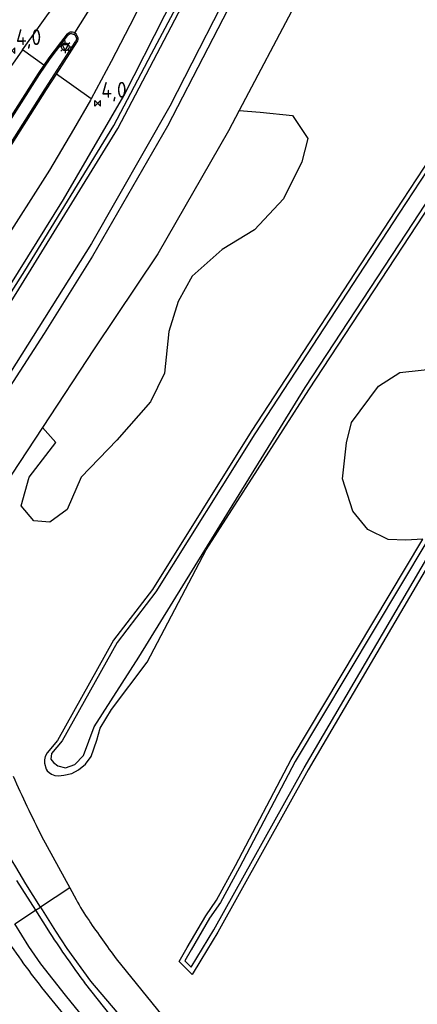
# Model space of a CAD drawing. Extents: x 165936 to 168762, y 445225 to 450407.
# Tile 36 of 69: x 167463 to 167526, y 447201 to 447357. Entities that reach past the tile are written whole.
import ezdxf

# ---------------------------------------------------------------- set-up
doc = ezdxf.new("R2010")
doc.units = 0
doc.header["$LTSCALE"] = 4
doc.layers.get('0').update_dxf_attribs({"linetype": 'CONTINUOUS'})
for name, color, linetype in [('G_BTD', 3, 'CONTINUOUS'), ('G_OWG', 6, 'CONTINUOUS'), ('G_OWT', 6, 'CONTINUOUS'), ('G_WGD', 7, 'CONTINUOUS'), ('G_WGI', 1, 'CONTINUOUS'), ('G_WTD', 5, 'CONTINUOUS'), ('PPALHM', 10, 'CONTINUOUS')]:
    doc.layers.add(name, color=color, linetype=linetype)
doc.layers.add('PBRD', color=7, linetype='CONTINUOUS', true_color=0xbd2877)
doc.layers.add('PPAL', color=7, linetype='CONTINUOUS', true_color=0xbd2877)
doc.styles.add('ISO', font='ISO')

# ---------------------------------------------------------------- blocks, each defined once
blk = doc.blocks.new('kilometerpaal')
at = {"color": 0}
for p, q in [((-0.44, 0.44), (0.44, -0.44)), ((-0.44, -0.44), (-0.44, 0.44)), ((0.44, 0.44), (-0.44, -0.44)), ((0.44, -0.44), (0.44, 0.44))]:
    blk.add_line(p, q, dxfattribs=at)
at = {"color": 0, "style": 'ISO'}
blk.add_attdef('KILOMETERPAAL', (0.59, 0.87), '', height=2.5, dxfattribs=at)
blk = doc.blocks.new('lichtmast')
at = {"color": 0}
for p, q in [((-0.6, 0), (-1, 0)), ((-0.71, 0.71), (-0.42, 0.42)), ((0, 0.6), (0, 1)), ((0.42, 0.42), (0.71, 0.71)), ((0.6, 0), (1, 0)), ((-0.42, -0.42), (-0.71, -0.71)), ((0, -0.6), (0, -1)), ((0.42, -0.42), (0.71, -0.71))]:
    blk.add_line(p, q, dxfattribs=at)
blk.add_circle((0, 0), 0.6, dxfattribs=at)
blk = doc.blocks.new('verkeersbord')
at = {"color": 0}
for p, q in [((0.5, 0.32), (-0.5, 0.32)), ((-0.5, 0.32), (0, -0.6)), ((0, -0.6), (0.5, 0.32))]:
    blk.add_line(p, q, dxfattribs=at)

msp = doc.modelspace()

# ---------------------------------------------------------------- linework, layer by layer
at = {"layer": 'G_BTD', "linetype": 'Continuous', "transparency": 33554687}
for points in [[(167497.762, 447342.206), (167501.082, 447341.949), (167506.188, 447341.401), (167508.558, 447337.755), (167507.646, 447334.108), (167504.729, 447328.273), (167500.171, 447323.35), (167495.065, 447320.25), (167490.324, 447316.056), (167488.136, 447312.045), (167486.678, 447307.304), (167485.948, 447300.74), (167483.76, 447296.182), (167478.472, 447290.164), (167472.82, 447284.33), (167470.632, 447279.224), (167467.897, 447277.218), (167465.344, 447277.401), (167463.338, 447279.771), (167464.615, 447284.33), (167468.808, 447289.8), (167466.714, 447292.166)], [(167526.743, 447274.533), (167524.057, 447274.392), (167521.231, 447274.483), (167518.04, 447276.033), (167515.669, 447278.951), (167514.028, 447284.056), (167514.667, 447289.708), (167515.487, 447292.945), (167519.726, 447298.689), (167523.1, 447300.831), (167529.345, 447301.515), (167535.043, 447300.831), (167540.26, 447298.77)]]:
    msp.add_lwpolyline(points, dxfattribs=at)
at = {"layer": 'G_OWG', "linetype": 'Continuous', "transparency": 33554687}
for points in [[(167766.942, 447789.245), (167737.551, 447741.299), (167717.067, 447709.15), (167701.188, 447684.113), (167686.859, 447661.627), (167670.796, 447636.43), (167654.381, 447611.739), (167639.848, 447588.39), (167625.63, 447565.438), (167609.514, 447539.837), (167593.795, 447515.039), (167579.193, 447491.741), (167561.695, 447463.607), (167549.361, 447444.365), (167536.924, 447424.788), (167524.635, 447405.645), (167511.282, 447384.822), (167499.183, 447364.411), (167486.431, 447339.711), (167474.623, 447319.184), (167466.99, 447306.978), (167454.343, 447287.526)], [(167498.354, 447365.471), (167486.828, 447342.865), (167474.441, 447321.204), (167460.761, 447299.485), (167450.217, 447281.695), (167448.699, 447274.547), (167448.384, 447267.013), (167448.317, 447260.045), (167448.94, 447256.039)], [(167508.336, 447361.851), (167506.514, 447358.827), (167497.762, 447342.206)], [(167497.762, 447342.206), (167496.075, 447339.002), (167484.941, 447319.543), (167474.866, 447304.562), (167466.714, 447292.166)], [(167466.714, 447292.166), (167458.217, 447279.247)], [(167466.576, 447227.627), (167471.016, 447219.49)], [(167462.646, 447220.653), (167465.625, 447215.946)], [(167466.398, 447216.454), (167464.123, 447220.114)], [(167471.016, 447219.49), (167466.398, 447216.454)], [(167471.016, 447219.49), (167472.013, 447217.663)], [(167462.369, 447213.806), (167465.625, 447215.946)], [(167465.625, 447215.946), (167466.398, 447216.454)], [(167465.625, 447215.946), (167467.942, 447212.285)], [(167466.398, 447216.454), (167468.763, 447212.648), (167470.569, 447209.918), (167474.307, 447204.747), (167484.731, 447192.479), (167488.033, 447188.456), (167491.728, 447184.628), (167495.754, 447181.038), (167510.455, 447168.607), (167523.206, 447157.42), (167522.538, 447156.821), (167509.775, 447167.677), (167494.856, 447179.961), (167490.934, 447183.495), (167487.043, 447187.552), (167483.754, 447191.379), (167473.334, 447204.546)], [(167480.824, 447189.667), (167470.368, 447202.532), (167466.483, 447207.492), (167464.592, 447210.235), (167462.369, 447213.806)], [(167478.372, 447208.276), (167491.179, 447192.425), (167498.461, 447185.446), (167522.761, 447166.3), (167525.83, 447162.708), (167526.868, 447159.039), (167525.536, 447155.43), (167522.801, 447152.041)]]:
    msp.add_lwpolyline(points, dxfattribs=at)
for points in [[(167462.076, 447237.119, 0.0101337), (167466.576, 447227.627)], [(167464.123, 447220.114, -0.0216948), (167455.958, 447234.84)], [(167472.013, 447217.663, 0.0227867), (167474.063, 447214.32)], [(167474.063, 447214.32, 0.0120746), (167478.372, 447208.276)], [(167467.942, 447212.285, 0.0157642), (167473.334, 447204.546)]]:
    msp.add_lwpolyline(points, format="xyb", dxfattribs=at)
at = {"layer": 'G_OWT', "linetype": 'Continuous', "transparency": 33554687}
for points in [[(167445.449, 447288.224), (167446.108, 447289.657), (167449.459, 447295.637), (167455.793, 447305.324), (167470.035, 447328.158), (167479.554, 447344.484), (167492.514, 447370.051), (167500.544, 447384.483), (167514.497, 447407.166), (167529.02, 447429.666), (167543.42, 447452.424), (167557.483, 447474.579), (167571.804, 447497.165), (167586.002, 447519.562), (167602.069, 447544.659), (167617.94, 447569.686), (167632.953, 447593.293), (167647.476, 447616.179), (167663.263, 447641.084), (167679.988, 447667.596), (167693.963, 447689.406), (167710.996, 447716.332), (167730.386, 447747.059), (167756.299, 447787.892)], [(167602.025, 447384.993), (167596.916, 447376.768), (167591.852, 447368.982), (167578.437, 447348.595), (167569.229, 447334.973), (167567.958, 447333.174), (167554.833, 447314.079), (167551.963, 447311.647), (167542.251, 447297.338), (167528.894, 447272.627), (167508.615, 447238.097), (167494.369, 447212.482), (167491.692, 447208.067), (167490.33, 447205.82), (167488.272, 447207.847), (167489.565, 447210.074), (167492.472, 447215.079), (167494.184, 447217.559), (167497.177, 447223.003), (167505.954, 447239.747), (167526.743, 447274.533)], [(167532.34, 447341.505), (167522.426, 447326.334), (167499.667, 447291.506), (167484.063, 447266.579), (167477.943, 447258.561), (167469.095, 447242.745), (167467.482, 447240.786), (167467.13, 447240.207), (167467.02, 447239.7), (167467.034, 447239.173), (167467.306, 447238.233), (167467.472, 447237.94), (167467.793, 447237.665), (167468.158, 447237.405), (167468.661, 447237.203), (167469.225, 447237.144), (167470.079, 447237.244), (167471.361, 447237.534), (167472.426, 447238.12), (167473.522, 447239.027), (167474.403, 447240.223), (167475.285, 447242.804), (167475.821, 447244.701), (167477.63, 447247.643), (167483.213, 447255.092), (167492.556, 447272.821), (167508.745, 447298.108), (167525.81, 447324.156), (167537.92, 447342.64)]]:
    msp.add_lwpolyline(points, dxfattribs=at)
at = {"layer": 'G_WGD', "linetype": 'Continuous', "transparency": 33554687}
for points in [[(167463.592, 447351.76), (167468.872, 447359.17), (167479.044, 447374.26), (167487.032, 447386.404), (167501.397, 447409.012), (167515.821, 447431.901), (167517.546, 447434.612)], [(167521.092, 447432.356), (167520.235, 447430.998), (167497.391, 447395.232), (167471.776, 447354.452)], [(167524.505, 447430.184), (167512.336, 447411.034), (167498.026, 447388.395), (167495.033, 447383.481), (167492.521, 447378.99), (167490.067, 447374.484), (167487.789, 447370.139), (167480.491, 447355.59), (167477.573, 447349.906), (167474.425, 447344.042)], [(167470.606, 447354.297), (167469.553, 447352.937), (167467.745, 447350.51), (167466.951, 447349.367)], [(167468.946, 447347.945), (167472.21, 447353.017)], [(167463.592, 447351.76), (167461.986, 447349.505), (167446.362, 447329.153), (167441.764, 447322.692), (167437.354, 447316.238), (167422.356, 447292.838), (167416.047, 447282.904)], [(167466.951, 447349.367), (167463.592, 447351.76)], [(167466.951, 447349.367), (167466.02, 447348.028), (167458.46, 447336.186), (167447.811, 447319.427), (167447.122, 447318.346)], [(167456.046, 447327.678), (167460.654, 447334.907), (167467.366, 447345.49), (167468.946, 447347.945)], [(167474.425, 447344.042), (167468.946, 447347.945)], [(167474.425, 447344.042), (167474.308, 447343.824), (167471.638, 447339.169), (167467.82, 447332.772), (167459.943, 447320.456), (167445.328, 447297.389), (167431.334, 447275.254), (167430.432, 447273.891)], [(167482.015, 447184.78), (167474.586, 447194.038), (167466.643, 447203.73)]]:
    msp.add_lwpolyline(points, dxfattribs=at)
for points in [[(167470.606, 447354.297, -0.094462), (167470.948, 447354.52)], [(167471.28, 447354.575, 0.1113829), (167470.948, 447354.52)], [(167471.645, 447354.506, 0.0623404), (167471.28, 447354.575)], [(167471.645, 447354.506, -0.0472188), (167471.776, 447354.452)], [(167471.776, 447354.452, -0.0409553), (167471.897, 447354.377)], [(167472.105, 447354.158, 0.0913346), (167471.897, 447354.377)], [(167472.291, 447353.776, 0.0631509), (167472.105, 447354.158)], [(167472.33, 447353.428, 0.1062752), (167472.291, 447353.776)], [(167472.21, 447353.017, 0.0879115), (167472.33, 447353.428)], [(167466.643, 447203.73, -0.0196341), (167460.355, 447212.51)]]:
    msp.add_lwpolyline(points, format="xyb", dxfattribs=at)
at = {"layer": 'G_WGI', "linetype": 'Continuous', "transparency": 33554687}
for points in [[(167416.117, 447269.053), (167426.352, 447285.229), (167437.138, 447302.199), (167448.022, 447319.293), (167458.671, 447336.052), (167466.228, 447347.889), (167467.948, 447350.364), (167469.752, 447352.786), (167470.792, 447354.128)], [(167417.645, 447267.745), (167428.827, 447285.354), (167441.123, 447304.695), (167452.245, 447322.181), (167460.443, 447335.041), (167467.155, 447345.625), (167471.992, 447353.14)]]:
    msp.add_lwpolyline(points, dxfattribs=at)
for points in [[(167470.792, 447354.128, -0.0900199), (167471.044, 447354.289)], [(167471.264, 447354.325, 0.1179976), (167471.044, 447354.289)], [(167471.264, 447354.325, -0.0627608), (167471.568, 447354.268)], [(167471.568, 447354.268, -0.0770892), (167471.749, 447354.176)], [(167471.749, 447354.176, -0.0860328), (167471.896, 447354.021)], [(167471.896, 447354.021, -0.061719), (167472.054, 447353.695)], [(167472.081, 447353.455, -0.0851925), (167471.992, 447353.14)], [(167472.054, 447353.695, -0.1129473), (167472.081, 447353.455)]]:
    msp.add_lwpolyline(points, format="xyb", dxfattribs=at)
at = {"layer": 'G_WTD', "linetype": 'Continuous', "transparency": 33554687}
for points in [[(167550.045, 447368.111), (167535.061, 447344.524), (167532.91, 447341.138), (167522.993, 447325.963), (167500.238, 447291.141), (167484.621, 447266.193), (167478.511, 447258.188), (167469.847, 447242.701), (167468.13, 447240.666), (167468.019, 447239.814), (167468.436, 447239.263), (167469.165, 447238.745), (167470.332, 447238.435), (167471.804, 447238.951), (167473.206, 447240.36), (167474.877, 447244.914), (167481.922, 447255.905), (167508.176, 447298.476), (167525.243, 447324.527), (167537.353, 447343.011), (167552.433, 447366.115)], [(167446.147, 447287.896), (167446.754, 447289.184), (167449.63, 447294.434), (167463.921, 447316.876), (167477.995, 447339.828), (167483.918, 447351.116), (167488.688, 447360.208)], [(167441.935, 447261.413), (167442.748, 447261.298), (167442.739, 447269.153), (167443.069, 447274.789), (167443.725, 447279.277), (167444.988, 447283.728), (167449.145, 447291.83), (167463.007, 447313.999), (167478.627, 447339.348), (167489.295, 447359.782)], [(167527.353, 447274.172), (167506.573, 447239.4), (167497.802, 447222.668), (167494.788, 447217.186), (167493.071, 447214.699), (167490.178, 447209.718), (167489.161, 447207.966), (167490.189, 447206.954), (167491.086, 447208.434), (167493.756, 447212.838), (167508, 447238.449), (167528.276, 447272.975)]]:
    msp.add_lwpolyline(points, dxfattribs=at)

# ---------------------------------------------------------------- block references
at = {"layer": 'PBRD', "transparency": 33554687}
msp.add_blockref('verkeersbord', (167470.319, 447352.245), dxfattribs=at)
at = {"layer": 'PPAL', "transparency": 33554687}
msp.add_blockref('lichtmast', (167470.319, 447352.245), dxfattribs=at)
at = {"layer": 'PPALHM', "transparency": 33554687}
for p in [(167461.94, 447351.655), (167475.41, 447343.34)]:
    msp.add_blockref('kilometerpaal', p, dxfattribs=at).add_auto_attribs({'KILOMETERPAAL': '4,0'})

doc.saveas('drawing.dxf')
